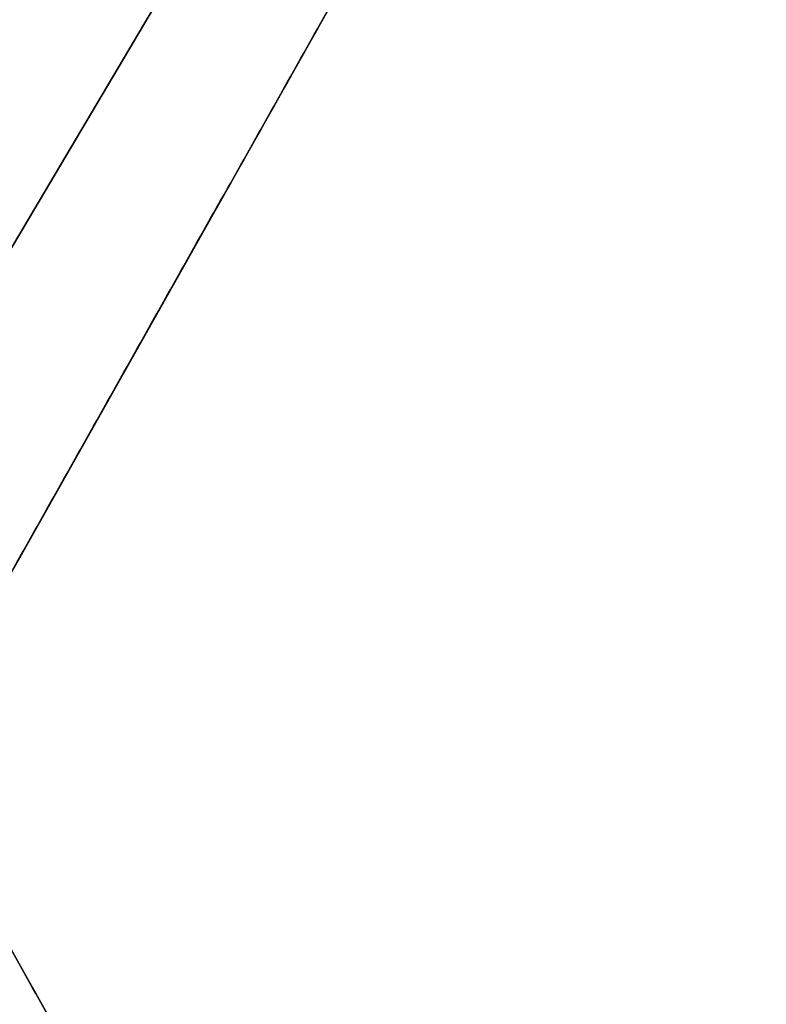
# Model space of a CAD drawing. Header units: millimetres. Extents: x -335 to 627, y -547 to 547.
# Tile 28 of 29: x 382 to 618, y -76 to 235. Entities that reach past the tile are written whole.
import ezdxf

# ---------------------------------------------------------------- set-up
doc = ezdxf.new("R2010")
doc.units = ezdxf.units.MM
doc.layers.add('1', color=7, linetype='Continuous')

# ---------------------------------------------------------------- blocks, each defined once
blk = doc.blocks.new('Bloque 02')
at = {"layer": '1', "color": 7, "true_color": 0xffffff}
blk.add_line((-55.09, -1.27, 187.33), (-326.2, -482.92, 187.33), dxfattribs=at)
for points in [[(-326.2, -482.92, 190), (-55.09, -1.27, 190)], [(-55.09, -1.27, 184.66), (-326.2, -482.92, 184.66)], [(-326.2, -482.92, 184.66), (-55.09, -1.27, 184.66)], [(-55.09, -1.27, 190), (-326.2, -482.92, 190)], [(25.63, -48.25, 190), (-254.79, -521.9, 190)], [(-254.79, -521.9, 184.66), (25.63, -48.25, 184.66)], [(25.63, -48.25, 184.66), (-254.79, -521.9, 184.66)], [(-254.79, -521.9, 190), (25.63, -48.25, 190)]]:
    blk.add_open_spline(points, degree=1, dxfattribs=at)
blk = doc.blocks.new('Bloque 03')
at = {"layer": '1', "color": 7, "true_color": 0xffffff}
for p, q in [((-311.58, 541.5, 184.66), (-7.97, 28.63, 184.66)), ((-7.97, 28.63, 190), (-311.58, 541.5, 190)), ((-324.59, 481.61, 187.33), (-54.6, 1.93, 187.33))]:
    blk.add_line(p, q, dxfattribs=at)
for points in [[(-255.12, 523.96, 190), (26.45, 48.34, 190)], [(26.45, 48.34, 184.66), (-255.12, 523.96, 184.66)], [(-255.12, 523.96, 184.66), (26.45, 48.34, 184.66)], [(26.45, 48.34, 190), (-255.12, 523.96, 190)], [(-54.6, 1.93, 190), (-324.59, 481.61, 190)], [(-324.59, 481.61, 184.66), (-54.6, 1.93, 184.66)], [(-54.6, 1.93, 184.66), (-324.59, 481.61, 184.66)], [(-324.59, 481.61, 190), (-54.6, 1.93, 190)]]:
    blk.add_open_spline(points, degree=1, dxfattribs=at)
blk = doc.blocks.new('SFERA_M - fan-526272-_3D_')
at = {"layer": '1', "color": 7, "true_color": 0xffffff}
for name in ['Bloque 03', 'Bloque 02']:
    blk.add_blockref(name, (0, 0), dxfattribs=at)

msp = doc.modelspace()

# ---------------------------------------------------------------- block references
at = {"extrusion": (-0.000175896, 0.000625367, -1), "rotation": 359.9999937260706}
msp.add_blockref('SFERA_M - fan-526272-_3D_', (-291.71, 0.08, -248.19), dxfattribs=at)

doc.saveas('drawing.dxf')
